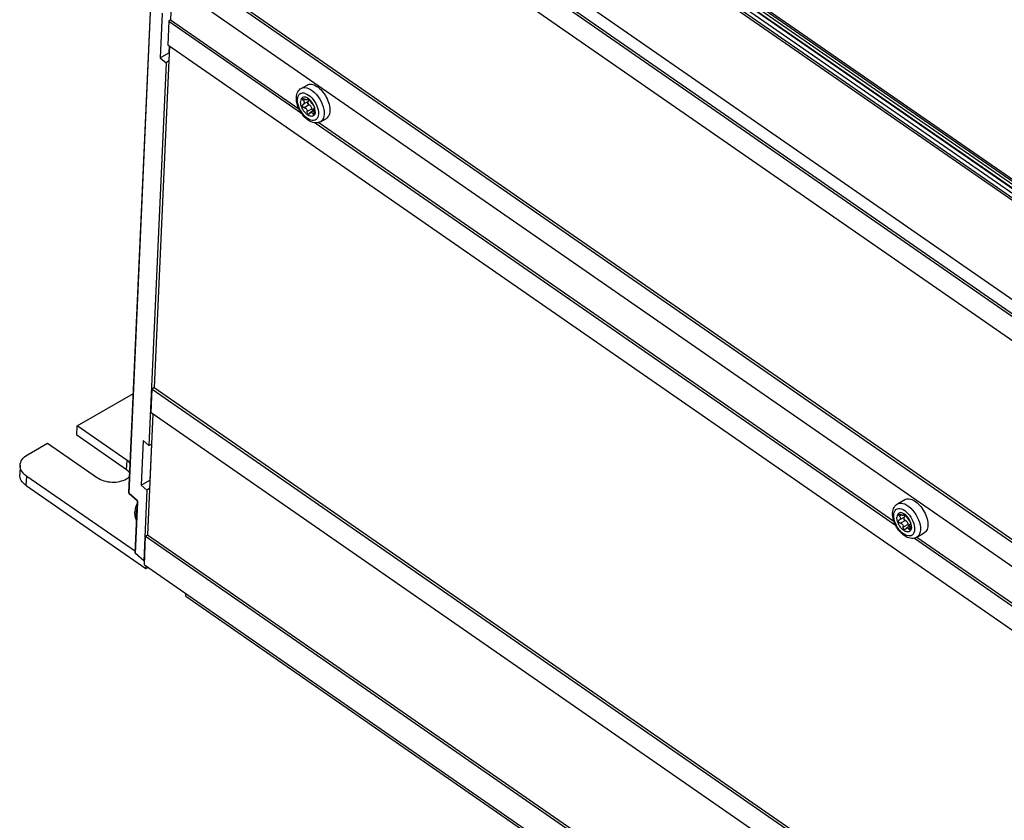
# Model space of a CAD drawing. Extents: x 0 to 594, y 0 to 420.
# Tile 32 of 53: x 459 to 499, y 110 to 143. Entities that reach past the tile are written whole.
import ezdxf

# ---------------------------------------------------------------- set-up
doc = ezdxf.new("R2010")
doc.units = 0
doc.header["$LTSCALE"] = 32.67
doc.layers.get('0').update_dxf_attribs({"linetype": 'CONTINUOUS'})

msp = doc.modelspace()

# ---------------------------------------------------------------- linework, layer by layer
at = {"color": 9, "linetype": 'CONTINUOUS'}
for p, q in [((467.14, 158.504), (529.388, 115.338)), ((465.321, 155.645), (527.495, 112.531)), ((485.874, 146.381), (528.697, 116.686)), ((529.771, 115.551), (485.577, 146.197)), ((485.839, 146.324), (528.696, 116.604)), ((463.052, 123.737), (464.015, 145.229)), ((470.374, 140.093), (470.288, 140.043)), ((470.531, 139.865), (470.329, 139.748)), ((470.489, 140.115), (470.469, 140.103)), ((470.648, 139.703), (470.446, 139.587)), ((470.738, 139.543), (470.676, 139.507)), ((462.949, 124.709), (462.966, 125.095)), ((458.785, 124.052), (458.802, 124.438)), ((463.052, 123.737), (463.381, 123.447)), ((463.315, 121.239), (463.411, 123.379)), ((463.387, 123.442), (463.381, 123.447)), ((463.405, 123.412), (463.401, 123.42)), ((495.131, 122.834), (495.044, 122.783)), ((495.246, 122.855), (495.226, 122.843)), ((495.287, 122.605), (495.086, 122.488)), ((495.404, 122.444), (495.203, 122.327)), ((495.494, 122.284), (495.433, 122.248))]:
    msp.add_line(p, q, dxfattribs=at)
at = {"color": 7, "linetype": 'CONTINUOUS'}
for p, q in [((529.46, 115.38), (467.213, 158.546)), ((465.222, 155.01), (527.461, 111.851)), ((465.296, 155.074), (527.466, 111.962)), ((465.179, 154.036), (527.417, 110.877)), ((529.605, 115.464), (485.358, 146.147)), ((528.756, 116.276), (485.581, 146.216)), ((485.834, 146.204), (528.691, 116.484)), ((464.814, 145.904), (527.121, 102.697)), ((464.888, 145.968), (527.194, 102.761)), ((463.047, 123.748), (464.01, 145.239)), ((464.771, 144.929), (527.077, 101.723)), ((464.839, 144.882), (464.773, 143.406)), ((464.431, 143.679), (464.348, 141.827)), ((464.699, 143.342), (464.656, 142.367)), ((464.773, 143.406), (464.699, 143.342)), ((464.699, 143.342), (470.21, 139.52)), ((464.773, 143.406), (470.103, 139.71)), ((464.724, 142.32), (464.088, 128.125)), ((464.656, 142.367), (526.963, 99.161)), ((464.721, 142.322), (464.709, 142.036)), ((464.348, 141.827), (464.709, 142.036)), ((464.709, 142.036), (464.711, 142.034)), ((464.589, 141.615), (463.876, 125.718)), ((464.348, 141.827), (464.589, 141.615)), ((464.695, 141.677), (464.589, 141.615)), ((470.203, 140.554), (470.441, 140.693)), ((470.291, 139.892), (470.275, 139.884)), ((470.489, 140.007), (470.291, 139.892)), ((470.506, 140.107), (470.458, 140.079)), ((470.488, 139.933), (470.47, 139.993)), ((470.513, 139.875), (470.488, 139.933)), ((470.724, 139.63), (470.586, 139.55)), ((470.703, 139.618), (470.699, 139.62)), ((470.737, 139.727), (470.74, 139.729)), ((470.743, 139.73), (470.74, 139.729)), ((470.745, 139.733), (470.742, 139.731)), ((470.747, 139.754), (470.748, 139.741)), ((470.782, 139.642), (470.771, 139.709)), ((470.784, 139.58), (470.782, 139.642)), ((470.785, 139.122), (494.876, 122.416)), ((470.928, 139.137), (494.809, 122.577)), ((471.005, 139.17), (471.244, 139.308)), ((463.971, 127.087), (464.014, 128.061)), ((464.088, 128.125), (464.014, 128.061)), ((464.014, 128.061), (526.321, 84.855)), ((464.088, 128.125), (526.395, 84.919)), ((460.897, 126.53), (463.232, 127.883)), ((464.039, 127.04), (463.814, 122.013)), ((463.971, 127.087), (526.278, 83.88)), ((460.88, 126.144), (460.897, 126.53)), ((462.966, 125.095), (460.897, 126.53)), ((462.949, 124.709), (460.88, 126.144)), ((458.836, 125.336), (459.668, 125.818)), ((459.668, 125.818), (461.737, 124.383)), ((463.636, 125.93), (463.553, 124.077)), ((463.636, 125.93), (463.876, 125.718)), ((463.876, 125.718), (463.983, 125.779)), ((463.98, 125.778), (463.913, 124.286)), ((458.527, 124.902), (458.509, 124.516)), ((463.312, 121.311), (458.802, 124.438)), ((458.785, 124.052), (463.751, 120.609)), ((463.553, 124.077), (463.913, 124.286)), ((463.553, 124.077), (463.793, 123.865)), ((463.9, 123.927), (463.793, 123.865)), ((463.913, 124.286), (463.916, 124.284)), ((463.047, 123.742), (463.047, 123.748)), ((463.056, 123.727), (463.385, 123.437)), ((463.793, 123.865), (463.662, 120.933)), ((463.31, 121.249), (463.406, 123.39)), ((494.959, 123.295), (495.27, 123.475)), ((495.246, 122.748), (495.047, 122.633)), ((495.262, 122.847), (495.215, 122.82)), ((495.245, 122.674), (495.226, 122.733)), ((495.27, 122.615), (495.245, 122.674)), ((495.048, 122.633), (495.032, 122.625)), ((495.48, 122.37), (495.342, 122.291)), ((495.459, 122.358), (495.455, 122.361)), ((495.493, 122.468), (495.497, 122.469)), ((495.499, 122.47), (495.497, 122.469)), ((495.502, 122.473), (495.499, 122.471)), ((495.504, 122.495), (495.504, 122.482)), ((495.539, 122.383), (495.528, 122.45)), ((495.541, 122.321), (495.539, 122.383)), ((463.687, 120.759), (463.74, 121.949)), ((463.74, 121.949), (463.814, 122.013)), ((463.74, 121.949), (526.047, 78.743)), ((463.814, 122.013), (526.121, 78.807)), ((495.661, 121.871), (519.705, 105.198)), ((495.761, 121.91), (496.072, 122.091)), ((495.766, 121.913), (519.638, 105.359)), ((463.662, 120.933), (463.315, 121.239)), ((463.662, 120.933), (463.696, 120.953)), ((463.687, 120.759), (525.994, 77.552)), ((463.751, 120.609), (463.755, 120.711)), ((463.751, 120.609), (463.834, 120.657)), ((465.406, 119.461), (465.411, 119.564)), ((465.406, 119.461), (528.858, 75.46))]:
    msp.add_line(p, q, dxfattribs=at)
for points in [[(470.441, 140.693), (470.482, 140.711), (470.527, 140.723), (470.574, 140.727), (470.624, 140.723), (470.677, 140.712), (470.731, 140.694), (470.786, 140.669), (470.842, 140.636), (470.898, 140.598), (470.953, 140.553), (471.008, 140.502), (471.06, 140.446), (471.11, 140.386), (471.158, 140.322), (471.202, 140.254), (471.243, 140.184), (471.279, 140.112), (471.311, 140.039), (471.338, 139.965), (471.36, 139.892), (471.377, 139.82), (471.388, 139.75), (471.394, 139.682), (471.394, 139.618)], [(469.999, 140.171), (470.006, 140.238), (470.019, 140.301), (470.038, 140.358), (470.062, 140.41), (470.092, 140.455), (470.125, 140.494), (470.162, 140.527), (470.203, 140.554)], [(471.005, 139.17), (470.959, 139.147), (470.909, 139.131), (470.856, 139.122), (470.799, 139.12), (470.739, 139.126), (470.676, 139.141), (470.613, 139.165), (470.548, 139.196), (470.486, 139.236), (470.425, 139.282), (470.367, 139.334), (470.312, 139.39), (470.261, 139.451), (470.213, 139.516), (470.169, 139.584), (470.13, 139.654), (470.095, 139.727), (470.064, 139.801), (470.04, 139.875), (470.02, 139.95), (470.007, 140.025), (470, 140.099), (469.999, 140.171)], [(470.496, 140.131), (470.443, 140.162), (470.391, 140.182), (470.342, 140.19), (470.298, 140.186), (470.258, 140.17), (470.226, 140.143), (470.201, 140.105), (470.185, 140.057), (470.177, 140.001)], [(470.784, 139.58), (470.782, 139.551), (470.777, 139.523), (470.769, 139.498), (470.76, 139.474), (470.748, 139.454), (470.733, 139.436), (470.717, 139.421), (470.699, 139.409), (470.679, 139.4), (470.658, 139.394), (470.635, 139.391), (470.611, 139.392), (470.586, 139.396), (470.56, 139.403), (470.533, 139.413), (470.506, 139.426), (470.479, 139.442), (470.452, 139.461), (470.425, 139.483), (470.398, 139.507), (470.373, 139.533), (470.347, 139.561), (470.324, 139.592), (470.301, 139.623), (470.28, 139.657), (470.26, 139.691), (470.242, 139.726), (470.226, 139.762), (470.212, 139.797), (470.201, 139.833), (470.191, 139.869), (470.184, 139.903), (470.179, 139.937), (470.177, 139.97), (470.177, 140.001)], [(470.329, 139.748), (470.309, 139.753), (470.289, 139.763), (470.273, 139.777), (470.261, 139.793), (470.253, 139.812), (470.249, 139.83), (470.25, 139.848)], [(470.275, 139.884), (470.27, 139.881), (470.261, 139.872), (470.254, 139.861), (470.25, 139.848)], [(470.261, 140.092), (470.261, 140.105), (470.267, 140.116), (470.273, 140.121)], [(470.288, 140.043), (470.274, 140.059), (470.265, 140.076), (470.261, 140.092)], [(470.273, 140.121), (470.277, 140.123), (470.29, 140.126), (470.307, 140.124), (470.326, 140.119), (470.345, 140.109)], [(470.288, 140.043), (470.303, 140.025), (470.315, 140.006), (470.322, 139.988), (470.327, 139.971), (470.328, 139.952)], [(470.291, 139.892), (470.302, 139.9), (470.316, 139.915), (470.324, 139.932), (470.328, 139.952)], [(470.458, 140.079), (470.457, 140.078), (470.447, 140.075), (470.435, 140.075), (470.42, 140.077), (470.403, 140.081), (470.385, 140.088), (470.366, 140.097), (470.345, 140.109)], [(470.469, 140.103), (470.468, 140.092), (470.464, 140.084), (470.458, 140.079)], [(470.463, 139.966), (470.466, 139.987), (470.473, 139.998)], [(470.464, 139.971), (470.465, 139.954), (470.469, 139.936)], [(470.469, 140.103), (470.471, 140.112), (470.474, 140.116)], [(470.531, 139.865), (470.516, 139.872), (470.502, 139.884), (470.489, 139.899), (470.478, 139.917), (470.469, 139.936)], [(470.474, 140.116), (470.476, 140.116), (470.485, 140.117), (470.496, 140.112), (470.51, 140.104), (470.525, 140.092), (470.54, 140.078), (470.554, 140.062), (470.566, 140.046), (470.575, 140.03)], [(470.489, 140.007), (470.496, 140.012), (470.506, 140.024), (470.513, 140.041), (470.516, 140.061)], [(470.598, 140.038), (470.548, 140.089), (470.496, 140.131)], [(470.516, 140.061), (470.515, 140.084), (470.511, 140.103)], [(470.648, 139.703), (470.641, 139.732), (470.63, 139.761), (470.614, 139.789), (470.596, 139.815), (470.575, 139.837), (470.553, 139.854), (470.531, 139.865)], [(470.692, 139.868), (470.681, 139.879), (470.669, 139.891), (470.657, 139.905), (470.644, 139.921), (470.632, 139.938), (470.619, 139.956), (470.607, 139.975), (470.595, 139.994), (470.584, 140.012), (470.575, 140.03)], [(470.723, 139.848), (470.687, 139.916), (470.645, 139.98), (470.598, 140.038)], [(470.692, 139.868), (470.702, 139.857), (470.713, 139.842), (470.723, 139.824), (470.732, 139.806), (470.739, 139.787), (470.744, 139.77), (470.747, 139.754)], [(470.771, 139.709), (470.751, 139.778), (470.723, 139.848)], [(470.329, 139.748), (470.349, 139.744), (470.368, 139.737), (470.385, 139.726), (470.402, 139.712), (470.418, 139.694), (470.431, 139.672), (470.441, 139.646), (470.446, 139.618)], [(470.531, 139.491), (470.527, 139.489), (470.512, 139.485), (470.496, 139.487), (470.481, 139.495), (470.468, 139.508), (470.457, 139.524), (470.45, 139.544), (470.446, 139.565), (470.446, 139.618)], [(470.552, 139.513), (470.541, 139.498), (470.531, 139.491)], [(470.552, 139.513), (470.564, 139.531), (470.577, 139.544), (470.586, 139.55)], [(470.586, 139.55), (470.591, 139.553), (470.605, 139.557), (470.62, 139.557), (470.636, 139.552), (470.65, 139.542), (470.664, 139.527), (470.686, 139.492)], [(470.699, 139.62), (470.684, 139.632), (470.671, 139.648), (470.66, 139.666), (470.652, 139.685), (470.648, 139.703)], [(470.718, 139.627), (470.688, 139.647), (470.656, 139.677)], [(470.719, 139.478), (470.716, 139.477), (470.706, 139.476), (470.696, 139.482), (470.686, 139.492)], [(470.736, 139.51), (470.732, 139.495), (470.725, 139.483), (470.719, 139.478)], [(470.721, 139.68), (470.723, 139.697), (470.725, 139.709), (470.729, 139.719), (470.734, 139.726), (470.737, 139.727)], [(470.733, 139.573), (470.728, 139.597), (470.725, 139.62), (470.722, 139.641), (470.721, 139.66), (470.721, 139.68)], [(470.733, 139.573), (470.737, 139.551), (470.738, 139.53), (470.736, 139.51)], [(470.748, 139.741), (470.745, 139.733), (470.743, 139.73)], [(471.394, 139.618), (471.389, 139.557), (471.377, 139.501), (471.361, 139.45), (471.339, 139.405), (471.311, 139.366), (471.279, 139.334), (471.244, 139.308)], [(458.527, 124.902), (458.534, 124.961), (458.55, 125.022), (458.576, 125.082), (458.612, 125.139), (458.656, 125.193), (458.708, 125.245), (458.768, 125.292), (458.836, 125.336)], [(458.802, 124.438), (458.738, 124.487), (458.682, 124.54), (458.633, 124.595), (458.593, 124.653), (458.563, 124.713), (458.541, 124.775), (458.529, 124.837), (458.527, 124.902)], [(463.084, 124.586), (463.052, 124.623), (463.003, 124.668), (462.949, 124.709)], [(463.102, 124.972), (463.069, 125.009), (463.021, 125.054), (462.966, 125.095)], [(458.785, 124.052), (458.721, 124.101), (458.664, 124.154), (458.616, 124.209), (458.576, 124.267), (458.545, 124.327), (458.524, 124.389), (458.512, 124.451), (458.509, 124.516)], [(461.737, 124.383), (461.797, 124.345), (461.863, 124.31), (461.933, 124.28), (462.008, 124.254), (462.086, 124.233), (462.166, 124.217), (462.248, 124.206), (462.331, 124.2), (462.415, 124.199), (462.497, 124.203), (462.579, 124.213), (462.658, 124.227), (462.734, 124.247), (462.807, 124.271), (462.875, 124.3), (462.938, 124.333), (462.995, 124.369), (463.046, 124.41), (463.078, 124.441)], [(463.056, 123.727), (463.055, 123.728), (463.051, 123.732), (463.049, 123.737), (463.047, 123.742)], [(495.27, 123.475), (495.311, 123.494), (495.356, 123.505), (495.403, 123.509), (495.453, 123.506), (495.506, 123.495), (495.56, 123.476), (495.615, 123.451), (495.671, 123.419), (495.727, 123.38), (495.782, 123.335), (495.836, 123.284), (495.889, 123.229), (495.939, 123.169), (495.987, 123.104), (496.031, 123.037), (496.072, 122.967), (496.108, 122.895), (496.14, 122.821), (496.167, 122.748), (496.189, 122.675), (496.206, 122.602), (496.217, 122.532), (496.223, 122.465), (496.223, 122.4)], [(463.403, 123.334), (463.38, 123.289), (463.349, 123.217), (463.323, 123.144), (463.303, 123.071), (463.29, 122.998), (463.283, 122.927)], [(463.385, 123.437), (463.386, 123.435), (463.39, 123.432), (463.393, 123.427), (463.397, 123.421), (463.4, 123.415), (463.402, 123.408), (463.404, 123.402), (463.405, 123.397), (463.406, 123.392), (463.406, 123.39)], [(494.756, 122.911), (494.762, 122.979), (494.775, 123.042), (494.795, 123.099), (494.819, 123.15), (494.848, 123.195), (494.881, 123.234), (494.919, 123.267), (494.959, 123.295)], [(463.283, 122.927), (463.284, 122.858), (463.291, 122.794), (463.305, 122.735), (463.325, 122.682), (463.35, 122.634), (463.37, 122.606)], [(495.761, 121.91), (495.716, 121.888), (495.666, 121.872), (495.613, 121.863), (495.556, 121.861), (495.496, 121.867), (495.433, 121.882), (495.369, 121.905), (495.305, 121.937), (495.242, 121.976), (495.181, 122.022), (495.123, 122.074), (495.069, 122.131), (495.017, 122.192), (494.969, 122.257), (494.926, 122.324), (494.886, 122.395), (494.851, 122.467), (494.821, 122.541), (494.796, 122.616), (494.777, 122.691), (494.763, 122.766), (494.756, 122.839), (494.756, 122.911)], [(495.252, 122.871), (495.2, 122.902), (495.148, 122.922), (495.099, 122.931), (495.054, 122.927), (495.015, 122.911), (494.983, 122.884), (494.958, 122.846), (494.941, 122.798), (494.934, 122.742)], [(495.541, 122.321), (495.538, 122.291), (495.533, 122.264), (495.526, 122.238), (495.516, 122.215), (495.504, 122.194), (495.49, 122.176), (495.474, 122.161), (495.456, 122.149), (495.436, 122.14), (495.415, 122.135), (495.392, 122.132), (495.368, 122.132), (495.343, 122.136), (495.317, 122.143), (495.29, 122.153), (495.263, 122.167), (495.236, 122.183), (495.209, 122.201), (495.182, 122.223), (495.155, 122.247), (495.129, 122.273), (495.104, 122.302), (495.08, 122.332), (495.057, 122.364), (495.036, 122.397), (495.017, 122.431), (494.999, 122.466), (494.983, 122.502), (494.969, 122.538), (494.957, 122.574), (494.948, 122.609), (494.941, 122.644), (494.936, 122.678), (494.934, 122.71), (494.934, 122.742)], [(495.017, 122.832), (495.018, 122.846), (495.023, 122.856), (495.03, 122.861)], [(495.044, 122.783), (495.031, 122.8), (495.022, 122.816), (495.017, 122.832)], [(495.03, 122.861), (495.033, 122.863), (495.047, 122.866), (495.064, 122.865), (495.082, 122.859), (495.102, 122.849)], [(495.044, 122.783), (495.06, 122.765), (495.071, 122.746), (495.079, 122.729), (495.083, 122.712), (495.085, 122.693)], [(495.048, 122.633), (495.058, 122.64), (495.073, 122.656), (495.081, 122.672), (495.085, 122.693)], [(495.215, 122.82), (495.213, 122.819), (495.204, 122.816), (495.191, 122.815), (495.176, 122.817), (495.16, 122.822), (495.142, 122.828), (495.123, 122.838), (495.102, 122.849)], [(495.226, 122.843), (495.225, 122.833), (495.221, 122.824), (495.215, 122.82)], [(495.219, 122.706), (495.223, 122.727), (495.229, 122.738)], [(495.22, 122.711), (495.221, 122.694), (495.226, 122.677)], [(495.226, 122.843), (495.227, 122.852), (495.231, 122.856)], [(495.287, 122.605), (495.273, 122.613), (495.259, 122.624), (495.245, 122.64), (495.234, 122.658), (495.226, 122.677)], [(495.231, 122.856), (495.232, 122.857), (495.241, 122.857), (495.253, 122.853), (495.267, 122.844), (495.282, 122.833), (495.296, 122.818), (495.31, 122.803), (495.322, 122.786), (495.332, 122.77)], [(495.246, 122.748), (495.252, 122.752), (495.263, 122.765), (495.269, 122.781), (495.272, 122.802)], [(495.355, 122.779), (495.305, 122.829), (495.252, 122.871)], [(495.272, 122.802), (495.271, 122.825), (495.268, 122.844)], [(495.449, 122.609), (495.438, 122.619), (495.426, 122.631), (495.414, 122.646), (495.401, 122.662), (495.388, 122.679), (495.375, 122.697), (495.363, 122.715), (495.352, 122.734), (495.341, 122.752), (495.332, 122.77)], [(495.48, 122.588), (495.444, 122.656), (495.402, 122.72), (495.355, 122.779)], [(495.086, 122.488), (495.065, 122.494), (495.046, 122.504), (495.03, 122.518), (495.018, 122.534), (495.009, 122.552), (495.005, 122.571), (495.006, 122.588)], [(495.032, 122.625), (495.027, 122.621), (495.018, 122.613), (495.011, 122.602), (495.006, 122.588)], [(495.086, 122.488), (495.105, 122.484), (495.124, 122.477), (495.142, 122.466), (495.159, 122.452), (495.174, 122.434), (495.188, 122.412), (495.197, 122.387), (495.203, 122.358)], [(495.288, 122.232), (495.284, 122.229), (495.269, 122.226), (495.253, 122.228), (495.238, 122.236), (495.225, 122.248), (495.214, 122.265), (495.206, 122.284), (495.203, 122.305), (495.203, 122.358)], [(495.404, 122.444), (495.398, 122.473), (495.386, 122.502), (495.371, 122.53), (495.352, 122.555), (495.332, 122.577), (495.31, 122.594), (495.287, 122.605)], [(495.309, 122.254), (495.321, 122.271), (495.334, 122.285), (495.342, 122.291)], [(495.342, 122.291), (495.348, 122.293), (495.362, 122.298), (495.377, 122.297), (495.392, 122.292), (495.407, 122.282), (495.42, 122.268), (495.442, 122.232)], [(495.455, 122.361), (495.441, 122.373), (495.428, 122.388), (495.417, 122.406), (495.409, 122.425), (495.404, 122.444)], [(495.474, 122.367), (495.445, 122.388), (495.412, 122.417)], [(495.449, 122.609), (495.459, 122.598), (495.47, 122.582), (495.48, 122.565), (495.488, 122.547), (495.496, 122.528), (495.501, 122.51), (495.504, 122.495)], [(495.478, 122.42), (495.479, 122.437), (495.482, 122.449), (495.486, 122.459), (495.491, 122.466), (495.493, 122.468)], [(495.49, 122.314), (495.485, 122.338), (495.481, 122.361), (495.479, 122.381), (495.478, 122.401), (495.478, 122.42)], [(495.528, 122.45), (495.508, 122.519), (495.48, 122.588)], [(495.49, 122.314), (495.494, 122.292), (495.495, 122.27), (495.493, 122.251)], [(495.504, 122.482), (495.502, 122.473), (495.499, 122.47)], [(496.223, 122.4), (496.217, 122.34), (496.206, 122.284), (496.19, 122.233), (496.167, 122.188), (496.14, 122.149), (496.108, 122.116), (496.072, 122.091)], [(495.309, 122.254), (495.297, 122.239), (495.288, 122.232)], [(495.476, 122.219), (495.473, 122.218), (495.463, 122.217), (495.453, 122.222), (495.442, 122.232)], [(495.493, 122.251), (495.488, 122.235), (495.481, 122.224), (495.476, 122.219)], [(463.315, 121.239), (463.312, 121.242), (463.31, 121.246), (463.31, 121.249)]]:
    msp.add_lwpolyline(points, dxfattribs=at)
at = {"color": 9, "linetype": 'CONTINUOUS'}
for points in [[(470.046, 140.092), (470.055, 140.164), (470.074, 140.227), (470.103, 140.28), (470.142, 140.32), (470.189, 140.348), (470.243, 140.361), (470.304, 140.361), (470.368, 140.346), (470.435, 140.318), (470.504, 140.276), (470.571, 140.223)], [(470.203, 140.554), (470.218, 140.562), (470.281, 140.583), (470.352, 140.588), (470.428, 140.577), (470.508, 140.549), (470.59, 140.506), (470.673, 140.449), (470.754, 140.379), (470.831, 140.297), (470.904, 140.205), (470.969, 140.106), (471.027, 140.002), (471.075, 139.894), (471.113, 139.785), (471.139, 139.678), (471.153, 139.576), (471.156, 139.479)], [(470.915, 139.489), (470.907, 139.417), (470.887, 139.354), (470.858, 139.302), (470.82, 139.261), (470.773, 139.234), (470.718, 139.22), (470.658, 139.221), (470.593, 139.236), (470.526, 139.264), (470.458, 139.305), (470.391, 139.358), (470.325, 139.422), (470.264, 139.495), (470.208, 139.575), (470.158, 139.66), (470.116, 139.749), (470.084, 139.838), (470.061, 139.927), (470.048, 140.012), (470.046, 140.092)], [(470.571, 140.223), (470.636, 140.159), (470.698, 140.087), (470.754, 140.007), (470.804, 139.921), (470.845, 139.833), (470.878, 139.744), (470.901, 139.655), (470.913, 139.57), (470.915, 139.489)], [(471.156, 139.479), (471.145, 139.392), (471.123, 139.314), (471.089, 139.249), (471.044, 139.198), (471.005, 139.17)], [(463.047, 123.748), (463.047, 123.747), (463.048, 123.742), (463.052, 123.737)], [(463.052, 123.737), (463.052, 123.733), (463.054, 123.73), (463.056, 123.727)], [(463.394, 123.133), (463.364, 123.045), (463.341, 122.944), (463.33, 122.848)], [(463.385, 123.437), (463.383, 123.439), (463.382, 123.443), (463.381, 123.447)], [(463.401, 123.42), (463.397, 123.428), (463.392, 123.435), (463.387, 123.442)], [(463.409, 123.395), (463.407, 123.403), (463.405, 123.412)], [(463.411, 123.379), (463.408, 123.383), (463.406, 123.387), (463.406, 123.39)], [(463.411, 123.379), (463.41, 123.387), (463.409, 123.395)], [(494.803, 122.833), (494.812, 122.905), (494.831, 122.968), (494.86, 123.02), (494.898, 123.061), (494.946, 123.088), (495, 123.102), (495.06, 123.101), (495.125, 123.086), (495.192, 123.058), (495.26, 123.017), (495.328, 122.964)], [(494.959, 123.295), (494.975, 123.303), (495.038, 123.324), (495.108, 123.328), (495.185, 123.317), (495.265, 123.29), (495.347, 123.247), (495.429, 123.19), (495.51, 123.119), (495.588, 123.037), (495.66, 122.946), (495.726, 122.847), (495.784, 122.742), (495.832, 122.634), (495.869, 122.526), (495.896, 122.419), (495.91, 122.316), (495.912, 122.22)], [(463.33, 122.848), (463.332, 122.759), (463.348, 122.681), (463.371, 122.623)], [(495.672, 122.23), (495.663, 122.158), (495.644, 122.095), (495.615, 122.042), (495.576, 122.002), (495.529, 121.974), (495.475, 121.961), (495.415, 121.961), (495.35, 121.976), (495.283, 122.004), (495.215, 122.046), (495.147, 122.099), (495.082, 122.163), (495.02, 122.235), (494.964, 122.315), (494.915, 122.401), (494.873, 122.489), (494.841, 122.578), (494.818, 122.667), (494.805, 122.752), (494.803, 122.833)], [(495.328, 122.964), (495.393, 122.9), (495.454, 122.827), (495.511, 122.747), (495.56, 122.662), (495.602, 122.573), (495.634, 122.484), (495.657, 122.396), (495.67, 122.31), (495.672, 122.23)], [(495.912, 122.22), (495.902, 122.132), (495.879, 122.055), (495.845, 121.99), (495.801, 121.939), (495.761, 121.91)]]:
    msp.add_lwpolyline(points, dxfattribs=at)

doc.saveas('drawing.dxf')
